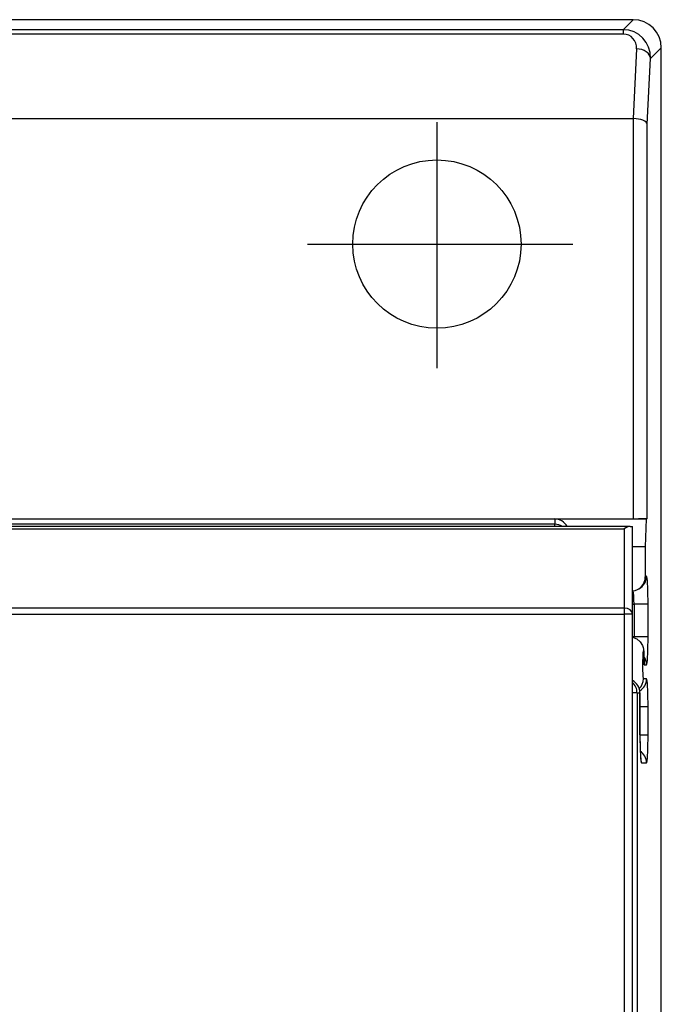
# Model space of a CAD drawing. Extents: x 2664 to 3343, y -1898 to 249.
# Tile 90 of 91: x 3077 to 3100, y 176 to 211. Entities that reach past the tile are written whole.
import ezdxf

# ---------------------------------------------------------------- set-up
doc = ezdxf.new("R2010")
doc.units = 0
doc.linetypes.add('CENTER2', pattern=[28.575000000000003, 19.05, -3.175, 3.175, -3.175])
doc.layers.add('CENTER', color=1, linetype='CENTER2')
doc.layers.add('DIM', color=2, linetype='CONTINUOUS')

msp = doc.modelspace()

# ---------------------------------------------------------------- linework, layer by layer
at = {"layer": 'CENTER'}
for p, q in [((3092.147964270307, 207.1393585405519), (3092.147964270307, 198.3652502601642)), ((3087.536097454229, 202.7882412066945), (3096.992570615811, 202.7882412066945))]:
    msp.add_line(p, q, dxfattribs=at)
at = {"layer": 'DIM'}
for p, q in [((3099.149334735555, 210.7882412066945), (2977.646593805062, 210.7882412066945)), ((3099.149334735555, 210.7882412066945), (3098.792704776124, 210.4316112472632)), ((3098.792704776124, 210.4316112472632), (3048.538026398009, 210.4316112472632)), ((3098.792704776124, 210.2764737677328), (3048.873321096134, 210.2764737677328)), ((3098.792704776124, 210.4316112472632), (3098.792704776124, 210.2764737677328)), ((3099.265887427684, 209.7510268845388), (3099.142207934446, 207.2641634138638)), ((3099.765202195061, 209.4068495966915), (3100.147964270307, 209.7896116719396)), ((3100.14796427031, -33.21312925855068), (3100.147964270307, 209.7896116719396)), ((3099.648718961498, 207.0646836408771), (3099.765202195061, 209.4068495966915)), ((3048.95384605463, 207.2641634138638), (3099.142207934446, 207.2641634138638)), ((3099.14940419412, 207.2640882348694), (3099.14940419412, 192.9977285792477)), ((3099.648718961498, 193.0101363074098), (3099.648718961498, 207.0646836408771)), ((3051.047964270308, 192.9977285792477), (3099.14940419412, 192.9977285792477)), ((3096.347964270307, 192.800991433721), (3051.244701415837, 192.800991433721)), ((3096.347964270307, 192.9872411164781), (3096.347964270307, 192.800991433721)), ((3096.347964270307, 192.9872411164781), (3099.602897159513, 192.9872411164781)), ((3096.347964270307, 192.7205847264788), (3096.347964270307, 192.800991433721)), ((3099.602897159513, 192.9872411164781), (3099.576719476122, 191.9882412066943)), ((3099.648718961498, 193.0101363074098), (3099.602897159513, 192.9872411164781)), ((3099.032574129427, 192.7205847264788), (3049.420442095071, 192.7205847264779)), ((3049.420442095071, 192.6327167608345), (3098.820442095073, 192.6327167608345)), ((3098.820442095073, 192.6327167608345), (3098.820442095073, 189.8084526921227)), ((3099.03257412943, 192.7205847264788), (3099.120442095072, 192.7205847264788)), ((3099.120442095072, 189.5963206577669), (3099.120442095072, 192.7205847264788)), ((3099.576719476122, 191.9882412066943), (3099.120442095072, 191.9882412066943)), ((3099.576719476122, 191.9882412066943), (3099.576719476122, 190.9226460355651)), ((3099.621143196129, 190.9448426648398), (3099.576719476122, 190.9226460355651)), ((3099.29951741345, 190.4746858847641), (3099.345312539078, 190.4975677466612)), ((3099.120442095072, 189.9451853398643), (3099.175608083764, 189.9451853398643)), ((3099.674922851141, 189.9451853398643), (3099.175608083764, 189.9451853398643)), ((3099.175608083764, 189.9451853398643), (3099.175608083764, 188.7882412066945)), ((3099.674922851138, 188.7882412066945), (3099.674922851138, 189.9451853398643)), ((3098.820442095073, 189.8084526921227), (3049.420442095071, 189.8084526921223)), ((3049.420442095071, 189.5963206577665), (3098.820442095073, 189.5963206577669)), ((3098.820442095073, 189.8084526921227), (3098.820442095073, 189.5963206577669)), ((3099.120442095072, 189.5963206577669), (3098.820442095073, 189.5963206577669)), ((3098.820442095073, 189.5963206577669), (3098.820442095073, 160.520584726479)), ((3099.120442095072, 160.520584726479), (3099.120442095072, 189.5963206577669)), ((3099.175608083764, 188.7882412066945), (3099.120442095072, 188.7882412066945)), ((3099.674922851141, 188.7882412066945), (3099.175608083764, 188.7882412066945)), ((3099.533421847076, 187.788241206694), (3099.622515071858, 187.7882412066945)), ((3099.622515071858, 187.2882412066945), (3099.507217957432, 187.2882412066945)), ((3099.281864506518, 186.788241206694), (3099.120442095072, 186.788241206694)), ((3099.281864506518, 186.7882412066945), (3099.386680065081, 186.7882412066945)), ((3099.281864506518, 186.7882412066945), (3099.281864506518, 164.0540537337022)), ((3099.386680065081, 186.7882412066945), (3099.386680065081, 185.2882412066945)), ((3099.386680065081, 186.788241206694), (3099.387365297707, 186.788241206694)), ((3099.387365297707, 185.2882412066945), (3099.387365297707, 186.7882412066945)), ((3099.674922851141, 186.2882412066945), (3099.387365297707, 186.2882412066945)), ((3099.674922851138, 185.2882412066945), (3099.674922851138, 186.2882412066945)), ((3099.386680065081, 185.288241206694), (3099.387365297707, 185.288241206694)), ((3099.387365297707, 185.288241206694), (3099.674922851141, 185.288241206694)), ((3099.439087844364, 184.2882412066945), (3099.622515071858, 184.2882412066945))]:
    msp.add_line(p, q, dxfattribs=at)
at = {"layer": 'DIM', "flags": 128}
for points in [[(3099.120441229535, 188.7754352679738), (3099.270988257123, 188.7136753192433), (3099.393640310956, 188.607340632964), (3099.47509363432, 188.4707935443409), (3099.497686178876, 188.4015186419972), (3099.509778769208, 188.3424099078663), (3099.521261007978, 188.2391460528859), (3099.528060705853, 188.1185253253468), (3099.532323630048, 187.9743869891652), (3099.534068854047, 187.8144367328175)], [(3099.533420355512, 187.788248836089), (3099.533477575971, 187.7893169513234), (3099.533525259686, 187.7904041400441), (3099.533582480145, 187.7914913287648), (3099.533630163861, 187.7925594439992), (3099.533677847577, 187.7936466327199), (3099.53371599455, 187.7947338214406), (3099.533754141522, 187.7958210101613), (3099.533792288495, 187.796908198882), (3099.533830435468, 187.7979953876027), (3099.53386858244, 187.7990825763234), (3099.53389719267, 187.8001697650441), (3099.533925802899, 187.8012760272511), (3099.533954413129, 187.8023632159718), (3099.533973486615, 187.8034504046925), (3099.533992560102, 187.8045566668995), (3099.534011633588, 187.8056438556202), (3099.534030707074, 187.8067501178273), (3099.534040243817, 187.807837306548), (3099.534059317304, 187.808943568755), (3099.534059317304, 187.8100307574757), (3099.534068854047, 187.8111370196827), (3099.534068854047, 187.8122432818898), (3099.53407839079, 187.8133304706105), (3099.534068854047, 187.8144367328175)], [(3099.387365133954, 185.288248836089), (3099.388004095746, 185.1352413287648), (3099.389882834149, 184.9862392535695), (3099.392963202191, 184.8453243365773), (3099.397130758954, 184.7163494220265), (3099.402251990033, 184.6032817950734), (3099.408002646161, 184.510660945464), (3099.413781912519, 184.4443805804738), (3099.417262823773, 184.4164188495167)]]:
    msp.add_lwpolyline(points, dxfattribs=at)
at = {"layer": 'DIM', "ltscale": 22.78717994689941}
msp.add_circle((3092.147964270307, 202.7882412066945), 2.999999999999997, dxfattribs=at)
at = {"layer": 'DIM'}
msp.add_arc((3098.887365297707, 186.7882412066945), 0.5, 0, 62.21509370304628, dxfattribs=at)
for centre, major_axis, ratio, start_param, end_param in [((3099.146591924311, 209.7868688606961), (0.7090462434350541, 0.7090462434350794), 0.9972646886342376, 5.499156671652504, 7.067213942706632), ((3098.765129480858, 209.4054064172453), (0.4016597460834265, 0.9503418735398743), 0.9640794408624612, 5.100721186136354, 6.668778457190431), ((3098.765129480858, 209.7495837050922), (0.2167702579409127, 0.486920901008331), 0.9286270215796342, 5.107142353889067, 6.675199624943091), ((3099.265887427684, 209.4068495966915), (0.4993827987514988, -0.02483586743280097), 0.6879070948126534, 0.07217071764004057, 1.604994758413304), ((3099.12320030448, 206.5377935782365), (0.03610351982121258, 0.7259451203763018), 0.6879070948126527, 0.01981084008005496, 0.03419843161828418), ((3099.14940419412, 207.0646836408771), (-0.4999754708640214, 0.01242499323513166), 0.3986021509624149, 3.203857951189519, 4.722294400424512), ((3096.347964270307, 192.4804341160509), (-1.571520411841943e-16, 0.5068070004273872), 0.9865688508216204, 5.206046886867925, 6.283185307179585), ((3096.347964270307, 192.3011627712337), (-0.4999999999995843, 2.505981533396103e-13), 0.9996573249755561, 4.13727711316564, 4.712388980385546), ((3099.14940419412, 193.0108215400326), (-0.4999999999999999, 3.158134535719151e-16), 0.02618592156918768, 1.570796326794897, 3.089232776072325), ((3098.820442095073, 192.4205847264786), (0.2771638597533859, 0.2771638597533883), 0.4142135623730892, 0.3926990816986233, 1.178097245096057), ((3099.076033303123, 190.9219608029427), (0.4480418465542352, 0.2238673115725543), 0.9982882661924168, 4.33851290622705, 5.820496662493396), ((3099.121828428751, 190.9448426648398), (0.223484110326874, -0.4472749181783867), 0.9982882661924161, 0, 1.108107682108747), ((3099.622515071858, 189.9451853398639), (-2.157416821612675e-16, 0.9999999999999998), 0.05240777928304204, 4.712388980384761, 6.309365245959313), ((3099.12320030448, 189.9451853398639), (5.551115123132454e-17, -0.5000000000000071), 0.1048155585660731, 1.570796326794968, 2.861366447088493), ((3098.820442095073, 189.5963206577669), (0.2999999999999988, 2.870207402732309e-15), 0.7071067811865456, 0, 1.570796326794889), ((3099.12320030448, 188.7882412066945), (-4.049051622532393e-16, -0.5000000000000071), 0.1048155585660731, 1.513054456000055, 1.570796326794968), ((3099.622515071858, 188.7882412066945), (-7.560990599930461e-16, 0.9999999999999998), 0.05240777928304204, 3.141592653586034, 4.712388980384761), ((3099.507217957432, 187.788241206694), (-7.341852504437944e-17, 0.5), 0.05240777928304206, 4.712388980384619, 9.424777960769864), ((3099.12320030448, 187.7882412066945), (6.140921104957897e-13, -0.4999999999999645), 0.9986295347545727, 1.570796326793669, 2.190912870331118), ((3098.887365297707, 186.7882412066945), (3.533398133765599e-14, 0.4999999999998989), 0.9986295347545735, 4.71238898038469, 5.797523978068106), ((3098.78254973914, 186.788241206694), (-5.32907051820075e-14, -0.5000000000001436), 0.9986295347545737, 1.570796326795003, 2.398304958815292), ((3099.007903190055, 187.288241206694), (3.600853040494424e-14, -0.4999999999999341), 0.9986295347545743, 0.7950732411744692, 1.570796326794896), ((3099.12320030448, 187.2882412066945), (-7.623156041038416e-16, -0.5000000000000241), 0.9986295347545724, 0.5450781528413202, 1.570796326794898), ((3099.622515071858, 186.2882412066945), (4.986905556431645e-16, 0.9999999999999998), 0.05240777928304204, 4.71238898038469, 6.283185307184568), ((3099.439087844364, 185.2882412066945), (2.163204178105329e-15, -1), 0.05240777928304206, 4.712388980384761, 6.283185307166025), ((3099.622515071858, 185.2882412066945), (-1.764282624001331e-15, 0.9999999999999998), 0.05240777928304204, 3.141592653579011, 4.71238898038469), ((3099.12320030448, 184.288241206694), (-8.936601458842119e-13, -0.5000000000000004), 0.9986295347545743, 1.570796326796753, 2.559919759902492), ((3098.939773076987, 184.288241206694), (-1.808146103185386e-13, 0.5000000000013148), 0.9986295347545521, 4.712388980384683, 5.033161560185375)]:
    msp.add_ellipse(centre, major_axis=major_axis, ratio=ratio, start_param=start_param, end_param=end_param, dxfattribs=at)

doc.saveas('drawing.dxf')
